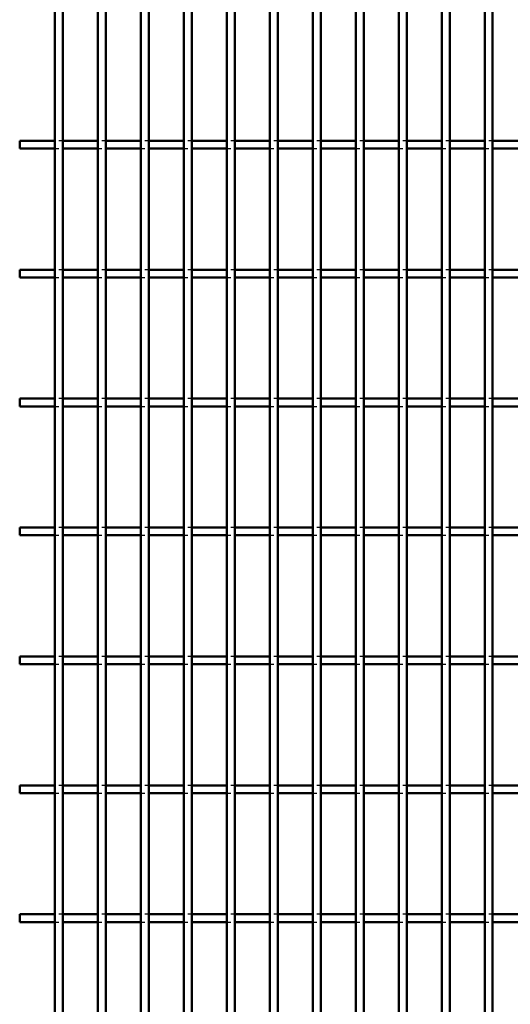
# Model space of a CAD drawing. Header units: millimetres. Extents: x -646 to 505, y -500 to 878.
# Tile 10 of 19: x -132 to -6, y -122 to 132. Entities that reach past the tile are written whole.
import ezdxf

# ---------------------------------------------------------------- set-up
doc = ezdxf.new("R2010")
doc.units = ezdxf.units.MM
doc.linetypes.add('Dashed', pattern=[2, 1, -1])
doc.layers.add('AM_0', color=7, linetype='Continuous', lineweight=50)
doc.layers.add('AM_9', color=6, linetype='Dashed', lineweight=25)

# ---------------------------------------------------------------- blocks, each defined once
blk = doc.blocks.new('18_8varmsuxbydm0rc094parz2qs________0_in_LPP230331121160010003500_4')
at = {"layer": 'AM_0'}
for p, q in [((-123.21, -498), (-123.21, 498)), ((-121.21, -498), (-121.21, 498))]:
    blk.add_line(p, q, dxfattribs=at)
blk = doc.blocks.new('19_5rmkc14tmdm959ongd3ahxqbi________0_in_LPP230331121160010003500_4')
at = {"layer": 'AM_0'}
for p, q in [((-112.1, -498), (-112.1, 498)), ((-110.1, -498), (-110.1, 498))]:
    blk.add_line(p, q, dxfattribs=at)
blk = doc.blocks.new('20_woejxj1xv11lmm5iscr1jxzng________0_in_LPP230331121160010003500_4')
at = {"layer": 'AM_0'}
for p, q in [((-100.99, -498), (-100.99, 498)), ((-98.99, -498), (-98.99, 498))]:
    blk.add_line(p, q, dxfattribs=at)
blk = doc.blocks.new('21_1n647ggv0jm93oxhef6jjnlen________0_in_LPP230331121160010003500_4')
at = {"layer": 'AM_0'}
for p, q in [((-89.88, -498), (-89.88, 498)), ((-87.88, -498), (-87.88, 498))]:
    blk.add_line(p, q, dxfattribs=at)
blk = doc.blocks.new('22_70qdvtxojxpfez64herk7lijg________0_in_LPP230331121160010003500_4')
at = {"layer": 'AM_0'}
for p, q in [((-78.77, -498), (-78.77, 498)), ((-76.77, -498), (-76.77, 498))]:
    blk.add_line(p, q, dxfattribs=at)
blk = doc.blocks.new('23_nyu8tbk7vxf52ndiqmlcc1q6r________0_in_LPP230331121160010003500_4')
at = {"layer": 'AM_0'}
for p, q in [((-67.66, -498), (-67.66, 498)), ((-65.66, -498), (-65.66, 498))]:
    blk.add_line(p, q, dxfattribs=at)
blk = doc.blocks.new('24_momndqj3a9fl57pfyshcy0agu________0_in_LPP230331121160010003500_4')
at = {"layer": 'AM_0'}
for p, q in [((-56.55, -498), (-56.55, 498)), ((-54.55, -498), (-54.55, 498))]:
    blk.add_line(p, q, dxfattribs=at)
blk = doc.blocks.new('25_g8bcsojqsedvojqu0pkttmf8s________0_in_LPP230331121160010003500_4')
at = {"layer": 'AM_0'}
for p, q in [((-45.44, -498), (-45.44, 498)), ((-43.44, -498), (-43.44, 498))]:
    blk.add_line(p, q, dxfattribs=at)
blk = doc.blocks.new('26_g05gsvrhaovovoxx7x1nnm7aa________0_in_LPP230331121160010003500_4')
at = {"layer": 'AM_0'}
for p, q in [((-34.33, -498), (-34.33, 498)), ((-32.33, -498), (-32.33, 498))]:
    blk.add_line(p, q, dxfattribs=at)
blk = doc.blocks.new('27_n2ioemxhudjj79hanhtcc0tce________0_in_LPP230331121160010003500_4')
at = {"layer": 'AM_0'}
for p, q in [((-23.22, -498), (-23.22, 498)), ((-21.22, -498), (-21.22, 498))]:
    blk.add_line(p, q, dxfattribs=at)
blk = doc.blocks.new('28_rxi9jo2fpfwqhpmin6bkxf1en________0_in_LPP230331121160010003500_4')
at = {"layer": 'AM_0'}
for p, q in [((-12.11, -498), (-12.11, 498)), ((-10.11, -498), (-10.11, 498))]:
    blk.add_line(p, q, dxfattribs=at)
blk = doc.blocks.new('68_w7ij5oqlfyv4a6nl07zj6ji0o________0_in_LPP230331121160010003500_4')
at = {"layer": 'AM_0'}
for p, q in [((-132.32, -100.99), (-132.32, -98.99)), ((-123.21, -98.99), (-132.32, -98.99)), ((-123.21, -98.99), (-123.21, -100.99)), ((-112.1, -98.99), (-121.21, -98.99)), ((-121.21, -100.99), (-121.21, -98.99)), ((-112.1, -98.99), (-112.1, -100.99)), ((-110.1, -100.99), (-110.1, -98.99)), ((-100.99, -98.99), (-110.1, -98.99)), ((-100.99, -98.99), (-100.99, -100.99)), ((-89.88, -98.99), (-98.99, -98.99)), ((-98.99, -100.99), (-98.99, -98.99)), ((-89.88, -98.99), (-89.88, -100.99)), ((-87.88, -100.99), (-87.88, -98.99)), ((-78.77, -98.99), (-87.88, -98.99)), ((-78.77, -98.99), (-78.77, -100.99)), ((-67.66, -98.99), (-76.77, -98.99)), ((-76.77, -100.99), (-76.77, -98.99)), ((-67.66, -98.99), (-67.66, -100.99)), ((-65.66, -100.99), (-65.66, -98.99)), ((-56.55, -98.99), (-65.66, -98.99)), ((-56.55, -98.99), (-56.55, -100.99)), ((-45.44, -98.99), (-54.55, -98.99)), ((-54.55, -100.99), (-54.55, -98.99)), ((-45.44, -98.99), (-45.44, -100.99)), ((-43.44, -100.99), (-43.44, -98.99)), ((-34.33, -98.99), (-43.44, -98.99)), ((-34.33, -98.99), (-34.33, -100.99)), ((-23.22, -98.99), (-32.33, -98.99)), ((-32.33, -100.99), (-32.33, -98.99)), ((-23.22, -98.99), (-23.22, -100.99)), ((-21.22, -100.99), (-21.22, -98.99)), ((-12.11, -98.99), (-21.22, -98.99)), ((-12.11, -98.99), (-12.11, -100.99)), ((-1, -98.99), (-10.11, -98.99)), ((-10.11, -100.99), (-10.11, -98.99)), ((-123.21, -100.99), (-132.32, -100.99)), ((-112.1, -100.99), (-121.21, -100.99)), ((-100.99, -100.99), (-110.1, -100.99)), ((-89.88, -100.99), (-98.99, -100.99)), ((-78.77, -100.99), (-87.88, -100.99)), ((-67.66, -100.99), (-76.77, -100.99)), ((-56.55, -100.99), (-65.66, -100.99)), ((-45.44, -100.99), (-54.55, -100.99)), ((-34.33, -100.99), (-43.44, -100.99)), ((-23.22, -100.99), (-32.33, -100.99)), ((-12.11, -100.99), (-21.22, -100.99)), ((-1, -100.99), (-10.11, -100.99))]:
    blk.add_line(p, q, dxfattribs=at)
at = {"layer": 'AM_9'}
for p, q in [((-121.21, -98.99), (-123.21, -98.99)), ((-110.1, -98.99), (-112.1, -98.99)), ((-98.99, -98.99), (-100.99, -98.99)), ((-87.88, -98.99), (-89.88, -98.99)), ((-76.77, -98.99), (-78.77, -98.99)), ((-65.66, -98.99), (-67.66, -98.99)), ((-54.55, -98.99), (-56.55, -98.99)), ((-43.44, -98.99), (-45.44, -98.99)), ((-32.33, -98.99), (-34.33, -98.99)), ((-21.22, -98.99), (-23.22, -98.99)), ((-10.11, -98.99), (-12.11, -98.99)), ((-123.21, -100.99), (-121.21, -100.99)), ((-112.1, -100.99), (-110.1, -100.99)), ((-100.99, -100.99), (-98.99, -100.99)), ((-89.88, -100.99), (-87.88, -100.99)), ((-78.77, -100.99), (-76.77, -100.99)), ((-67.66, -100.99), (-65.66, -100.99)), ((-56.55, -100.99), (-54.55, -100.99)), ((-45.44, -100.99), (-43.44, -100.99)), ((-34.33, -100.99), (-32.33, -100.99)), ((-23.22, -100.99), (-21.22, -100.99)), ((-12.11, -100.99), (-10.11, -100.99))]:
    blk.add_line(p, q, dxfattribs=at)
blk = doc.blocks.new('69_jp3c4sbnxwiawnk4egz4i54jg________0_in_LPP230331121160010003500_4')
at = {"layer": 'AM_0'}
for p, q in [((-132.32, -67.66), (-132.32, -65.66)), ((-123.21, -65.66), (-132.32, -65.66)), ((-123.21, -65.66), (-123.21, -67.66)), ((-112.1, -65.66), (-121.21, -65.66)), ((-121.21, -67.66), (-121.21, -65.66)), ((-112.1, -65.66), (-112.1, -67.66)), ((-110.1, -67.66), (-110.1, -65.66)), ((-100.99, -65.66), (-110.1, -65.66)), ((-100.99, -65.66), (-100.99, -67.66)), ((-89.88, -65.66), (-98.99, -65.66)), ((-98.99, -67.66), (-98.99, -65.66)), ((-89.88, -65.66), (-89.88, -67.66)), ((-87.88, -67.66), (-87.88, -65.66)), ((-78.77, -65.66), (-87.88, -65.66)), ((-78.77, -65.66), (-78.77, -67.66)), ((-67.66, -65.66), (-76.77, -65.66)), ((-76.77, -67.66), (-76.77, -65.66)), ((-67.66, -65.66), (-67.66, -67.66)), ((-65.66, -67.66), (-65.66, -65.66)), ((-56.55, -65.66), (-65.66, -65.66)), ((-56.55, -65.66), (-56.55, -67.66)), ((-45.44, -65.66), (-54.55, -65.66)), ((-54.55, -67.66), (-54.55, -65.66)), ((-45.44, -65.66), (-45.44, -67.66)), ((-43.44, -67.66), (-43.44, -65.66)), ((-34.33, -65.66), (-43.44, -65.66)), ((-34.33, -65.66), (-34.33, -67.66)), ((-23.22, -65.66), (-32.33, -65.66)), ((-32.33, -67.66), (-32.33, -65.66)), ((-23.22, -65.66), (-23.22, -67.66)), ((-21.22, -67.66), (-21.22, -65.66)), ((-12.11, -65.66), (-21.22, -65.66)), ((-12.11, -65.66), (-12.11, -67.66)), ((-1, -65.66), (-10.11, -65.66)), ((-10.11, -67.66), (-10.11, -65.66)), ((-123.21, -67.66), (-132.32, -67.66)), ((-112.1, -67.66), (-121.21, -67.66)), ((-100.99, -67.66), (-110.1, -67.66)), ((-89.88, -67.66), (-98.99, -67.66)), ((-78.77, -67.66), (-87.88, -67.66)), ((-67.66, -67.66), (-76.77, -67.66)), ((-56.55, -67.66), (-65.66, -67.66)), ((-45.44, -67.66), (-54.55, -67.66)), ((-34.33, -67.66), (-43.44, -67.66)), ((-23.22, -67.66), (-32.33, -67.66)), ((-12.11, -67.66), (-21.22, -67.66)), ((-1, -67.66), (-10.11, -67.66))]:
    blk.add_line(p, q, dxfattribs=at)
at = {"layer": 'AM_9'}
for p, q in [((-121.21, -65.66), (-123.21, -65.66)), ((-110.1, -65.66), (-112.1, -65.66)), ((-98.99, -65.66), (-100.99, -65.66)), ((-87.88, -65.66), (-89.88, -65.66)), ((-76.77, -65.66), (-78.77, -65.66)), ((-65.66, -65.66), (-67.66, -65.66)), ((-54.55, -65.66), (-56.55, -65.66)), ((-43.44, -65.66), (-45.44, -65.66)), ((-32.33, -65.66), (-34.33, -65.66)), ((-21.22, -65.66), (-23.22, -65.66)), ((-10.11, -65.66), (-12.11, -65.66)), ((-123.21, -67.66), (-121.21, -67.66)), ((-112.1, -67.66), (-110.1, -67.66)), ((-100.99, -67.66), (-98.99, -67.66)), ((-89.88, -67.66), (-87.88, -67.66)), ((-78.77, -67.66), (-76.77, -67.66)), ((-67.66, -67.66), (-65.66, -67.66)), ((-56.55, -67.66), (-54.55, -67.66)), ((-45.44, -67.66), (-43.44, -67.66)), ((-34.33, -67.66), (-32.33, -67.66)), ((-23.22, -67.66), (-21.22, -67.66)), ((-12.11, -67.66), (-10.11, -67.66))]:
    blk.add_line(p, q, dxfattribs=at)
blk = doc.blocks.new('70_gf12kepq6ufx9neaq4dt8t5dg________0_in_LPP230331121160010003500_4')
at = {"layer": 'AM_0'}
for p, q in [((-132.32, -34.33), (-132.32, -32.33)), ((-123.21, -32.33), (-132.32, -32.33)), ((-123.21, -32.33), (-123.21, -34.33)), ((-112.1, -32.33), (-121.21, -32.33)), ((-121.21, -34.33), (-121.21, -32.33)), ((-112.1, -32.33), (-112.1, -34.33)), ((-110.1, -34.33), (-110.1, -32.33)), ((-100.99, -32.33), (-110.1, -32.33)), ((-100.99, -32.33), (-100.99, -34.33)), ((-89.88, -32.33), (-98.99, -32.33)), ((-98.99, -34.33), (-98.99, -32.33)), ((-89.88, -32.33), (-89.88, -34.33)), ((-87.88, -34.33), (-87.88, -32.33)), ((-78.77, -32.33), (-87.88, -32.33)), ((-78.77, -32.33), (-78.77, -34.33)), ((-67.66, -32.33), (-76.77, -32.33)), ((-76.77, -34.33), (-76.77, -32.33)), ((-67.66, -32.33), (-67.66, -34.33)), ((-65.66, -34.33), (-65.66, -32.33)), ((-56.55, -32.33), (-65.66, -32.33)), ((-56.55, -32.33), (-56.55, -34.33)), ((-45.44, -32.33), (-54.55, -32.33)), ((-54.55, -34.33), (-54.55, -32.33)), ((-45.44, -32.33), (-45.44, -34.33)), ((-43.44, -34.33), (-43.44, -32.33)), ((-34.33, -32.33), (-43.44, -32.33)), ((-34.33, -32.33), (-34.33, -34.33)), ((-23.22, -32.33), (-32.33, -32.33)), ((-32.33, -34.33), (-32.33, -32.33)), ((-23.22, -32.33), (-23.22, -34.33)), ((-21.22, -34.33), (-21.22, -32.33)), ((-12.11, -32.33), (-21.22, -32.33)), ((-12.11, -32.33), (-12.11, -34.33)), ((-1, -32.33), (-10.11, -32.33)), ((-10.11, -34.33), (-10.11, -32.33)), ((-123.21, -34.33), (-132.32, -34.33)), ((-112.1, -34.33), (-121.21, -34.33)), ((-100.99, -34.33), (-110.1, -34.33)), ((-89.88, -34.33), (-98.99, -34.33)), ((-78.77, -34.33), (-87.88, -34.33)), ((-67.66, -34.33), (-76.77, -34.33)), ((-56.55, -34.33), (-65.66, -34.33)), ((-45.44, -34.33), (-54.55, -34.33)), ((-34.33, -34.33), (-43.44, -34.33)), ((-23.22, -34.33), (-32.33, -34.33)), ((-12.11, -34.33), (-21.22, -34.33)), ((-1, -34.33), (-10.11, -34.33))]:
    blk.add_line(p, q, dxfattribs=at)
at = {"layer": 'AM_9'}
for p, q in [((-121.21, -32.33), (-123.21, -32.33)), ((-110.1, -32.33), (-112.1, -32.33)), ((-98.99, -32.33), (-100.99, -32.33)), ((-87.88, -32.33), (-89.88, -32.33)), ((-76.77, -32.33), (-78.77, -32.33)), ((-65.66, -32.33), (-67.66, -32.33)), ((-54.55, -32.33), (-56.55, -32.33)), ((-43.44, -32.33), (-45.44, -32.33)), ((-32.33, -32.33), (-34.33, -32.33)), ((-21.22, -32.33), (-23.22, -32.33)), ((-10.11, -32.33), (-12.11, -32.33)), ((-123.21, -34.33), (-121.21, -34.33)), ((-112.1, -34.33), (-110.1, -34.33)), ((-100.99, -34.33), (-98.99, -34.33)), ((-89.88, -34.33), (-87.88, -34.33)), ((-78.77, -34.33), (-76.77, -34.33)), ((-67.66, -34.33), (-65.66, -34.33)), ((-56.55, -34.33), (-54.55, -34.33)), ((-45.44, -34.33), (-43.44, -34.33)), ((-34.33, -34.33), (-32.33, -34.33)), ((-23.22, -34.33), (-21.22, -34.33)), ((-12.11, -34.33), (-10.11, -34.33))]:
    blk.add_line(p, q, dxfattribs=at)
blk = doc.blocks.new('71_hqojy1k23xfi57sfer6uqu5jb________0_in_LPP230331121160010003500_4')
at = {"layer": 'AM_0'}
for p, q in [((-132.32, -1), (-132.32, 1)), ((-123.21, 1), (-132.32, 1)), ((-123.21, 1), (-123.21, -1)), ((-112.1, 1), (-121.21, 1)), ((-121.21, -1), (-121.21, 1)), ((-112.1, 1), (-112.1, -1)), ((-110.1, -1), (-110.1, 1)), ((-100.99, 1), (-110.1, 1)), ((-100.99, 1), (-100.99, -1)), ((-89.88, 1), (-98.99, 1)), ((-98.99, -1), (-98.99, 1)), ((-89.88, 1), (-89.88, -1)), ((-87.88, -1), (-87.88, 1)), ((-78.77, 1), (-87.88, 1)), ((-78.77, 1), (-78.77, -1)), ((-67.66, 1), (-76.77, 1)), ((-76.77, -1), (-76.77, 1)), ((-67.66, 1), (-67.66, -1)), ((-65.66, -1), (-65.66, 1)), ((-56.55, 1), (-65.66, 1)), ((-56.55, 1), (-56.55, -1)), ((-45.44, 1), (-54.55, 1)), ((-54.55, -1), (-54.55, 1)), ((-45.44, 1), (-45.44, -1)), ((-43.44, -1), (-43.44, 1)), ((-34.33, 1), (-43.44, 1)), ((-34.33, 1), (-34.33, -1)), ((-23.22, 1), (-32.33, 1)), ((-32.33, -1), (-32.33, 1)), ((-23.22, 1), (-23.22, -1)), ((-21.22, -1), (-21.22, 1)), ((-12.11, 1), (-21.22, 1)), ((-12.11, 1), (-12.11, -1)), ((-1, 1), (-10.11, 1)), ((-10.11, -1), (-10.11, 1)), ((-123.21, -1), (-132.32, -1)), ((-112.1, -1), (-121.21, -1)), ((-100.99, -1), (-110.1, -1)), ((-89.88, -1), (-98.99, -1)), ((-78.77, -1), (-87.88, -1)), ((-67.66, -1), (-76.77, -1)), ((-56.55, -1), (-65.66, -1)), ((-45.44, -1), (-54.55, -1)), ((-34.33, -1), (-43.44, -1)), ((-23.22, -1), (-32.33, -1)), ((-12.11, -1), (-21.22, -1)), ((-1, -1), (-10.11, -1))]:
    blk.add_line(p, q, dxfattribs=at)
at = {"layer": 'AM_9'}
for p, q in [((-121.21, 1), (-123.21, 1)), ((-110.1, 1), (-112.1, 1)), ((-98.99, 1), (-100.99, 1)), ((-87.88, 1), (-89.88, 1)), ((-76.77, 1), (-78.77, 1)), ((-65.66, 1), (-67.66, 1)), ((-54.55, 1), (-56.55, 1)), ((-43.44, 1), (-45.44, 1)), ((-32.33, 1), (-34.33, 1)), ((-21.22, 1), (-23.22, 1)), ((-10.11, 1), (-12.11, 1)), ((-123.21, -1), (-121.21, -1)), ((-112.1, -1), (-110.1, -1)), ((-100.99, -1), (-98.99, -1)), ((-89.88, -1), (-87.88, -1)), ((-78.77, -1), (-76.77, -1)), ((-67.66, -1), (-65.66, -1)), ((-56.55, -1), (-54.55, -1)), ((-45.44, -1), (-43.44, -1)), ((-34.33, -1), (-32.33, -1)), ((-23.22, -1), (-21.22, -1)), ((-12.11, -1), (-10.11, -1))]:
    blk.add_line(p, q, dxfattribs=at)
blk = doc.blocks.new('72_iki59ji3zysatjlry4ln3ganj________0_in_LPP230331121160010003500_4')
at = {"layer": 'AM_0'}
for p, q in [((-132.32, 32.33), (-132.32, 34.33)), ((-123.21, 34.33), (-132.32, 34.33)), ((-123.21, 34.33), (-123.21, 32.33)), ((-112.1, 34.33), (-121.21, 34.33)), ((-121.21, 32.33), (-121.21, 34.33)), ((-112.1, 34.33), (-112.1, 32.33)), ((-110.1, 32.33), (-110.1, 34.33)), ((-100.99, 34.33), (-110.1, 34.33)), ((-100.99, 34.33), (-100.99, 32.33)), ((-89.88, 34.33), (-98.99, 34.33)), ((-98.99, 32.33), (-98.99, 34.33)), ((-89.88, 34.33), (-89.88, 32.33)), ((-87.88, 32.33), (-87.88, 34.33)), ((-78.77, 34.33), (-87.88, 34.33)), ((-78.77, 34.33), (-78.77, 32.33)), ((-67.66, 34.33), (-76.77, 34.33)), ((-76.77, 32.33), (-76.77, 34.33)), ((-67.66, 34.33), (-67.66, 32.33)), ((-65.66, 32.33), (-65.66, 34.33)), ((-56.55, 34.33), (-65.66, 34.33)), ((-56.55, 34.33), (-56.55, 32.33)), ((-45.44, 34.33), (-54.55, 34.33)), ((-54.55, 32.33), (-54.55, 34.33)), ((-45.44, 34.33), (-45.44, 32.33)), ((-43.44, 32.33), (-43.44, 34.33)), ((-34.33, 34.33), (-43.44, 34.33)), ((-34.33, 34.33), (-34.33, 32.33)), ((-23.22, 34.33), (-32.33, 34.33)), ((-32.33, 32.33), (-32.33, 34.33)), ((-23.22, 34.33), (-23.22, 32.33)), ((-21.22, 32.33), (-21.22, 34.33)), ((-12.11, 34.33), (-21.22, 34.33)), ((-12.11, 34.33), (-12.11, 32.33)), ((-1, 34.33), (-10.11, 34.33)), ((-10.11, 32.33), (-10.11, 34.33)), ((-123.21, 32.33), (-132.32, 32.33)), ((-112.1, 32.33), (-121.21, 32.33)), ((-100.99, 32.33), (-110.1, 32.33)), ((-89.88, 32.33), (-98.99, 32.33)), ((-78.77, 32.33), (-87.88, 32.33)), ((-67.66, 32.33), (-76.77, 32.33)), ((-56.55, 32.33), (-65.66, 32.33)), ((-45.44, 32.33), (-54.55, 32.33)), ((-34.33, 32.33), (-43.44, 32.33)), ((-23.22, 32.33), (-32.33, 32.33)), ((-12.11, 32.33), (-21.22, 32.33)), ((-1, 32.33), (-10.11, 32.33))]:
    blk.add_line(p, q, dxfattribs=at)
at = {"layer": 'AM_9'}
for p, q in [((-121.21, 34.33), (-123.21, 34.33)), ((-110.1, 34.33), (-112.1, 34.33)), ((-98.99, 34.33), (-100.99, 34.33)), ((-87.88, 34.33), (-89.88, 34.33)), ((-76.77, 34.33), (-78.77, 34.33)), ((-65.66, 34.33), (-67.66, 34.33)), ((-54.55, 34.33), (-56.55, 34.33)), ((-43.44, 34.33), (-45.44, 34.33)), ((-32.33, 34.33), (-34.33, 34.33)), ((-21.22, 34.33), (-23.22, 34.33)), ((-10.11, 34.33), (-12.11, 34.33)), ((-123.21, 32.33), (-121.21, 32.33)), ((-112.1, 32.33), (-110.1, 32.33)), ((-100.99, 32.33), (-98.99, 32.33)), ((-89.88, 32.33), (-87.88, 32.33)), ((-78.77, 32.33), (-76.77, 32.33)), ((-67.66, 32.33), (-65.66, 32.33)), ((-56.55, 32.33), (-54.55, 32.33)), ((-45.44, 32.33), (-43.44, 32.33)), ((-34.33, 32.33), (-32.33, 32.33)), ((-23.22, 32.33), (-21.22, 32.33)), ((-12.11, 32.33), (-10.11, 32.33))]:
    blk.add_line(p, q, dxfattribs=at)
blk = doc.blocks.new('73_u54o1gfwk55nul0l72sr32h6k________0_in_LPP230331121160010003500_4')
at = {"layer": 'AM_0'}
for p, q in [((-132.32, 65.66), (-132.32, 67.66)), ((-123.21, 67.66), (-132.32, 67.66)), ((-123.21, 67.66), (-123.21, 65.66)), ((-112.1, 67.66), (-121.21, 67.66)), ((-121.21, 65.66), (-121.21, 67.66)), ((-112.1, 67.66), (-112.1, 65.66)), ((-110.1, 65.66), (-110.1, 67.66)), ((-100.99, 67.66), (-110.1, 67.66)), ((-100.99, 67.66), (-100.99, 65.66)), ((-89.88, 67.66), (-98.99, 67.66)), ((-98.99, 65.66), (-98.99, 67.66)), ((-89.88, 67.66), (-89.88, 65.66)), ((-87.88, 65.66), (-87.88, 67.66)), ((-78.77, 67.66), (-87.88, 67.66)), ((-78.77, 67.66), (-78.77, 65.66)), ((-67.66, 67.66), (-76.77, 67.66)), ((-76.77, 65.66), (-76.77, 67.66)), ((-67.66, 67.66), (-67.66, 65.66)), ((-65.66, 65.66), (-65.66, 67.66)), ((-56.55, 67.66), (-65.66, 67.66)), ((-56.55, 67.66), (-56.55, 65.66)), ((-45.44, 67.66), (-54.55, 67.66)), ((-54.55, 65.66), (-54.55, 67.66)), ((-45.44, 67.66), (-45.44, 65.66)), ((-43.44, 65.66), (-43.44, 67.66)), ((-34.33, 67.66), (-43.44, 67.66)), ((-34.33, 67.66), (-34.33, 65.66)), ((-23.22, 67.66), (-32.33, 67.66)), ((-32.33, 65.66), (-32.33, 67.66)), ((-23.22, 67.66), (-23.22, 65.66)), ((-21.22, 65.66), (-21.22, 67.66)), ((-12.11, 67.66), (-21.22, 67.66)), ((-12.11, 67.66), (-12.11, 65.66)), ((-1, 67.66), (-10.11, 67.66)), ((-10.11, 65.66), (-10.11, 67.66)), ((-123.21, 65.66), (-132.32, 65.66)), ((-112.1, 65.66), (-121.21, 65.66)), ((-100.99, 65.66), (-110.1, 65.66)), ((-89.88, 65.66), (-98.99, 65.66)), ((-78.77, 65.66), (-87.88, 65.66)), ((-67.66, 65.66), (-76.77, 65.66)), ((-56.55, 65.66), (-65.66, 65.66)), ((-45.44, 65.66), (-54.55, 65.66)), ((-34.33, 65.66), (-43.44, 65.66)), ((-23.22, 65.66), (-32.33, 65.66)), ((-12.11, 65.66), (-21.22, 65.66)), ((-1, 65.66), (-10.11, 65.66))]:
    blk.add_line(p, q, dxfattribs=at)
at = {"layer": 'AM_9'}
for p, q in [((-121.21, 67.66), (-123.21, 67.66)), ((-110.1, 67.66), (-112.1, 67.66)), ((-98.99, 67.66), (-100.99, 67.66)), ((-87.88, 67.66), (-89.88, 67.66)), ((-76.77, 67.66), (-78.77, 67.66)), ((-65.66, 67.66), (-67.66, 67.66)), ((-54.55, 67.66), (-56.55, 67.66)), ((-43.44, 67.66), (-45.44, 67.66)), ((-32.33, 67.66), (-34.33, 67.66)), ((-21.22, 67.66), (-23.22, 67.66)), ((-10.11, 67.66), (-12.11, 67.66)), ((-123.21, 65.66), (-121.21, 65.66)), ((-112.1, 65.66), (-110.1, 65.66)), ((-100.99, 65.66), (-98.99, 65.66)), ((-89.88, 65.66), (-87.88, 65.66)), ((-78.77, 65.66), (-76.77, 65.66)), ((-67.66, 65.66), (-65.66, 65.66)), ((-56.55, 65.66), (-54.55, 65.66)), ((-45.44, 65.66), (-43.44, 65.66)), ((-34.33, 65.66), (-32.33, 65.66)), ((-23.22, 65.66), (-21.22, 65.66)), ((-12.11, 65.66), (-10.11, 65.66))]:
    blk.add_line(p, q, dxfattribs=at)
blk = doc.blocks.new('74_y3d0w01yf9jpx95zki7ouhudo________0_in_LPP230331121160010003500_4')
at = {"layer": 'AM_0'}
for p, q in [((-132.32, 98.99), (-132.32, 100.99)), ((-123.21, 100.99), (-132.32, 100.99)), ((-123.21, 100.99), (-123.21, 98.99)), ((-112.1, 100.99), (-121.21, 100.99)), ((-121.21, 98.99), (-121.21, 100.99)), ((-112.1, 100.99), (-112.1, 98.99)), ((-110.1, 98.99), (-110.1, 100.99)), ((-100.99, 100.99), (-110.1, 100.99)), ((-100.99, 100.99), (-100.99, 98.99)), ((-89.88, 100.99), (-98.99, 100.99)), ((-98.99, 98.99), (-98.99, 100.99)), ((-89.88, 100.99), (-89.88, 98.99)), ((-87.88, 98.99), (-87.88, 100.99)), ((-78.77, 100.99), (-87.88, 100.99)), ((-78.77, 100.99), (-78.77, 98.99)), ((-67.66, 100.99), (-76.77, 100.99)), ((-76.77, 98.99), (-76.77, 100.99)), ((-67.66, 100.99), (-67.66, 98.99)), ((-65.66, 98.99), (-65.66, 100.99)), ((-56.55, 100.99), (-65.66, 100.99)), ((-56.55, 100.99), (-56.55, 98.99)), ((-45.44, 100.99), (-54.55, 100.99)), ((-54.55, 98.99), (-54.55, 100.99)), ((-45.44, 100.99), (-45.44, 98.99)), ((-43.44, 98.99), (-43.44, 100.99)), ((-34.33, 100.99), (-43.44, 100.99)), ((-34.33, 100.99), (-34.33, 98.99)), ((-23.22, 100.99), (-32.33, 100.99)), ((-32.33, 98.99), (-32.33, 100.99)), ((-23.22, 100.99), (-23.22, 98.99)), ((-21.22, 98.99), (-21.22, 100.99)), ((-12.11, 100.99), (-21.22, 100.99)), ((-12.11, 100.99), (-12.11, 98.99)), ((-1, 100.99), (-10.11, 100.99)), ((-10.11, 98.99), (-10.11, 100.99)), ((-123.21, 98.99), (-132.32, 98.99)), ((-112.1, 98.99), (-121.21, 98.99)), ((-100.99, 98.99), (-110.1, 98.99)), ((-89.88, 98.99), (-98.99, 98.99)), ((-78.77, 98.99), (-87.88, 98.99)), ((-67.66, 98.99), (-76.77, 98.99)), ((-56.55, 98.99), (-65.66, 98.99)), ((-45.44, 98.99), (-54.55, 98.99)), ((-34.33, 98.99), (-43.44, 98.99)), ((-23.22, 98.99), (-32.33, 98.99)), ((-12.11, 98.99), (-21.22, 98.99)), ((-1, 98.99), (-10.11, 98.99))]:
    blk.add_line(p, q, dxfattribs=at)
at = {"layer": 'AM_9'}
for p, q in [((-121.21, 100.99), (-123.21, 100.99)), ((-110.1, 100.99), (-112.1, 100.99)), ((-98.99, 100.99), (-100.99, 100.99)), ((-87.88, 100.99), (-89.88, 100.99)), ((-76.77, 100.99), (-78.77, 100.99)), ((-65.66, 100.99), (-67.66, 100.99)), ((-54.55, 100.99), (-56.55, 100.99)), ((-43.44, 100.99), (-45.44, 100.99)), ((-32.33, 100.99), (-34.33, 100.99)), ((-21.22, 100.99), (-23.22, 100.99)), ((-10.11, 100.99), (-12.11, 100.99)), ((-123.21, 98.99), (-121.21, 98.99)), ((-112.1, 98.99), (-110.1, 98.99)), ((-100.99, 98.99), (-98.99, 98.99)), ((-89.88, 98.99), (-87.88, 98.99)), ((-78.77, 98.99), (-76.77, 98.99)), ((-67.66, 98.99), (-65.66, 98.99)), ((-56.55, 98.99), (-54.55, 98.99)), ((-45.44, 98.99), (-43.44, 98.99)), ((-34.33, 98.99), (-32.33, 98.99)), ((-23.22, 98.99), (-21.22, 98.99)), ((-12.11, 98.99), (-10.11, 98.99))]:
    blk.add_line(p, q, dxfattribs=at)

msp = doc.modelspace()

# ---------------------------------------------------------------- block references
for name in ['18_8varmsuxbydm0rc094parz2qs________0_in_LPP230331121160010003500_4', '19_5rmkc14tmdm959ongd3ahxqbi________0_in_LPP230331121160010003500_4', '20_woejxj1xv11lmm5iscr1jxzng________0_in_LPP230331121160010003500_4', '21_1n647ggv0jm93oxhef6jjnlen________0_in_LPP230331121160010003500_4', '22_70qdvtxojxpfez64herk7lijg________0_in_LPP230331121160010003500_4', '23_nyu8tbk7vxf52ndiqmlcc1q6r________0_in_LPP230331121160010003500_4', '24_momndqj3a9fl57pfyshcy0agu________0_in_LPP230331121160010003500_4', '25_g8bcsojqsedvojqu0pkttmf8s________0_in_LPP230331121160010003500_4', '26_g05gsvrhaovovoxx7x1nnm7aa________0_in_LPP230331121160010003500_4', '27_n2ioemxhudjj79hanhtcc0tce________0_in_LPP230331121160010003500_4', '28_rxi9jo2fpfwqhpmin6bkxf1en________0_in_LPP230331121160010003500_4', '74_y3d0w01yf9jpx95zki7ouhudo________0_in_LPP230331121160010003500_4', '73_u54o1gfwk55nul0l72sr32h6k________0_in_LPP230331121160010003500_4', '72_iki59ji3zysatjlry4ln3ganj________0_in_LPP230331121160010003500_4', '71_hqojy1k23xfi57sfer6uqu5jb________0_in_LPP230331121160010003500_4', '70_gf12kepq6ufx9neaq4dt8t5dg________0_in_LPP230331121160010003500_4', '69_jp3c4sbnxwiawnk4egz4i54jg________0_in_LPP230331121160010003500_4', '68_w7ij5oqlfyv4a6nl07zj6ji0o________0_in_LPP230331121160010003500_4']:
    msp.add_blockref(name, (0, 0))

doc.saveas('drawing.dxf')
